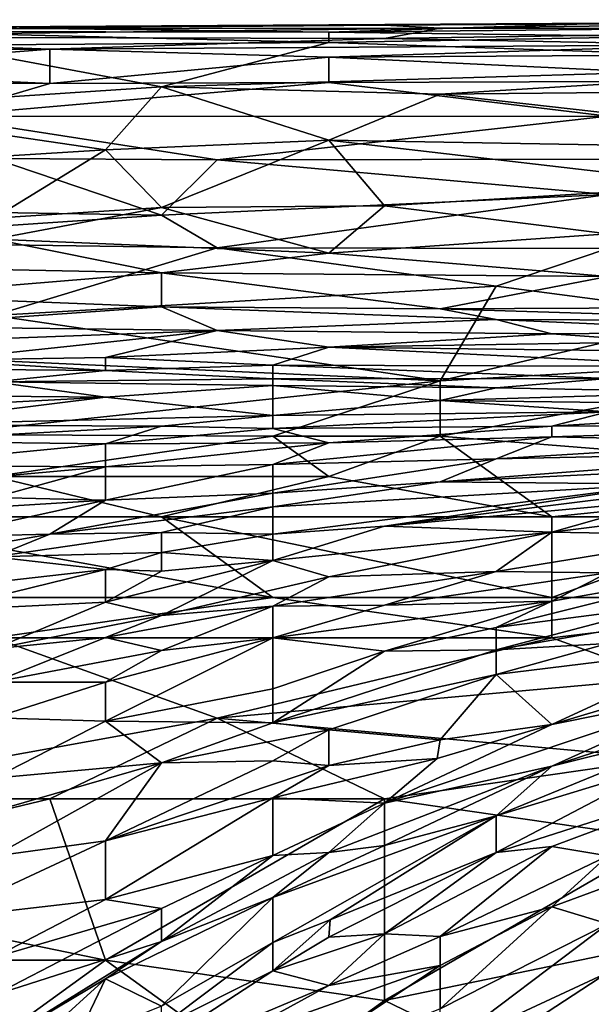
# Model space of a CAD drawing. Extents: x -0.3 to 0.3, y -0.266 to 0.266.
# Tile 192 of 256: x -0.206 to -0.189, y 0.235 to 0.264. Entities that reach past the tile are written whole.
import ezdxf

# ---------------------------------------------------------------- set-up
doc = ezdxf.new("R2010")
doc.units = 0

msp = doc.modelspace()

# ---------------------------------------------------------------- linework, layer by layer
for points in [[(-0.195272, 0.264224, 1.14452), (-0.180375, 0.26432, 1.14452), (-0.173754, 0.264389, 1.142958)], [(-0.195272, 0.264224, 1.14452), (-0.173754, 0.264389, 1.142958), (-0.188651, 0.264288, 1.141397)], [(-0.215135, 0.263878, 1.147642), (-0.195272, 0.263828, 1.149203), (-0.193617, 0.264141, 1.146081)], [(-0.193617, 0.264141, 1.146081), (-0.208514, 0.26412, 1.14452), (-0.215135, 0.263878, 1.147642)], [(-0.210169, 0.264044, 1.138275), (-0.208514, 0.264164, 1.141397), (-0.196927, 0.264024, 1.136713)], [(-0.208514, 0.264164, 1.141397), (-0.195272, 0.264224, 1.14452), (-0.188651, 0.264288, 1.141397)], [(-0.208514, 0.264164, 1.141397), (-0.188651, 0.264288, 1.141397), (-0.196927, 0.264024, 1.136713)], [(-0.208514, 0.26412, 1.14452), (-0.193617, 0.264141, 1.146081), (-0.195272, 0.264224, 1.14452)], [(-0.208514, 0.264164, 1.141397), (-0.208514, 0.26412, 1.14452), (-0.195272, 0.264224, 1.14452)], [(-0.188651, 0.264288, 1.141397), (-0.180375, 0.264192, 1.138275), (-0.196927, 0.264024, 1.136713)], [(-0.196927, 0.264024, 1.136713), (-0.180375, 0.264192, 1.138275), (-0.186996, 0.263893, 1.135152)], [(-0.193617, 0.264141, 1.146081), (-0.180375, 0.26432, 1.14452), (-0.195272, 0.264224, 1.14452)], [(-0.175409, 0.264128, 1.147642), (-0.193617, 0.264141, 1.146081), (-0.195272, 0.263828, 1.149203)], [(-0.185341, 0.263641, 1.150764), (-0.175409, 0.264128, 1.147642), (-0.195272, 0.263828, 1.149203)], [(-0.193617, 0.264141, 1.146081), (-0.175409, 0.264128, 1.147642), (-0.180375, 0.26432, 1.14452)], [(-0.218445, 0.263472, 1.150764), (-0.205203, 0.263518, 1.150764), (-0.215135, 0.263878, 1.147642)], [(-0.215135, 0.263878, 1.147642), (-0.205203, 0.263518, 1.150764), (-0.195272, 0.263828, 1.149203)], [(-0.196927, 0.263714, 1.133591), (-0.208514, 0.263635, 1.133591), (-0.210169, 0.264044, 1.138275)], [(-0.196927, 0.264024, 1.136713), (-0.196927, 0.263714, 1.133591), (-0.210169, 0.264044, 1.138275)], [(-0.205203, 0.263518, 1.150764), (-0.185341, 0.263641, 1.150764), (-0.195272, 0.263828, 1.149203)], [(-0.196927, 0.263714, 1.133591), (-0.196927, 0.264024, 1.136713), (-0.186996, 0.263893, 1.135152)], [(-0.196927, 0.263714, 1.133591), (-0.186996, 0.263893, 1.135152), (-0.17872, 0.26309, 1.128907)], [(-0.213479, 0.262875, 1.153887), (-0.205203, 0.263518, 1.150764), (-0.218445, 0.263472, 1.150764)], [(-0.213479, 0.262875, 1.153887), (-0.205203, 0.262494, 1.155448), (-0.205203, 0.263518, 1.150764)], [(-0.208514, 0.263635, 1.133591), (-0.201893, 0.262397, 1.124224), (-0.211824, 0.261743, 1.121101)], [(-0.201893, 0.262397, 1.124224), (-0.208514, 0.263635, 1.133591), (-0.196927, 0.263714, 1.133591)], [(-0.205203, 0.263518, 1.150764), (-0.196927, 0.263277, 1.152326), (-0.185341, 0.263641, 1.150764)], [(-0.205203, 0.263518, 1.150764), (-0.205203, 0.262494, 1.155448), (-0.196927, 0.263277, 1.152326)], [(-0.201893, 0.262397, 1.124224), (-0.196927, 0.263714, 1.133591), (-0.17872, 0.26309, 1.128907)], [(-0.196927, 0.263277, 1.152326), (-0.180375, 0.263373, 1.152326), (-0.185341, 0.263641, 1.150764)], [(-0.196927, 0.263277, 1.152326), (-0.205203, 0.262494, 1.155448), (-0.196927, 0.262528, 1.155448)], [(-0.196927, 0.263277, 1.152326), (-0.18203, 0.26258, 1.155448), (-0.180375, 0.263373, 1.152326)], [(-0.196927, 0.262528, 1.155448), (-0.18203, 0.26258, 1.155448), (-0.196927, 0.263277, 1.152326)], [(-0.201893, 0.262397, 1.124224), (-0.17872, 0.26309, 1.128907), (-0.193617, 0.262181, 1.122662)], [(-0.193617, 0.262181, 1.122662), (-0.17872, 0.26309, 1.128907), (-0.175409, 0.262362, 1.124224)], [(-0.205203, 0.262494, 1.155448), (-0.213479, 0.262875, 1.153887), (-0.213479, 0.262512, 1.155448)], [(-0.213479, 0.262512, 1.155448), (-0.208514, 0.26152, 1.158571), (-0.205203, 0.262494, 1.155448)], [(-0.211824, 0.261743, 1.121101), (-0.201893, 0.262397, 1.124224), (-0.203548, 0.260537, 1.111734)], [(-0.208514, 0.26152, 1.158571), (-0.188651, 0.261527, 1.158571), (-0.196927, 0.262528, 1.155448)], [(-0.208514, 0.26152, 1.158571), (-0.196927, 0.262528, 1.155448), (-0.205203, 0.262494, 1.155448)], [(-0.203548, 0.260537, 1.111734), (-0.201893, 0.262397, 1.124224), (-0.196927, 0.260821, 1.113295)], [(-0.201893, 0.262397, 1.124224), (-0.193617, 0.262181, 1.122662), (-0.196927, 0.260821, 1.113295)], [(-0.196927, 0.262528, 1.155448), (-0.188651, 0.261527, 1.158571), (-0.18203, 0.26258, 1.155448)], [(-0.193617, 0.262181, 1.122662), (-0.175409, 0.262362, 1.124224), (-0.17872, 0.260504, 1.111734)], [(-0.196927, 0.260821, 1.113295), (-0.193617, 0.262181, 1.122662), (-0.17872, 0.260504, 1.111734)], [(-0.208514, 0.260227, 1.110173), (-0.211824, 0.261743, 1.121101), (-0.203548, 0.260537, 1.111734)], [(-0.208514, 0.26152, 1.158571), (-0.200238, 0.260239, 1.161693), (-0.188651, 0.261527, 1.158571)], [(-0.208514, 0.26152, 1.158571), (-0.206859, 0.260273, 1.161693), (-0.200238, 0.260239, 1.161693)], [(-0.200238, 0.260239, 1.161693), (-0.18203, 0.260267, 1.161693), (-0.188651, 0.261527, 1.158571)], [(-0.201893, 0.258828, 1.099244), (-0.203548, 0.260537, 1.111734), (-0.196927, 0.260821, 1.113295)], [(-0.201893, 0.258828, 1.099244), (-0.196927, 0.260821, 1.113295), (-0.195272, 0.258876, 1.099244)], [(-0.196927, 0.260821, 1.113295), (-0.17872, 0.260504, 1.111734), (-0.185341, 0.259476, 1.103928)], [(-0.196927, 0.260821, 1.113295), (-0.185341, 0.259476, 1.103928), (-0.195272, 0.258876, 1.099244)], [(-0.208514, 0.260227, 1.110173), (-0.203548, 0.260537, 1.111734), (-0.206859, 0.258509, 1.097683)], [(-0.206859, 0.258509, 1.097683), (-0.203548, 0.260537, 1.111734), (-0.201893, 0.258828, 1.099244)], [(-0.201893, 0.258593, 1.164815), (-0.206859, 0.260273, 1.161693), (-0.213479, 0.258787, 1.164815)], [(-0.206859, 0.260273, 1.161693), (-0.201893, 0.258593, 1.164815), (-0.200238, 0.260239, 1.161693)], [(-0.201893, 0.258593, 1.164815), (-0.188651, 0.259211, 1.163719), (-0.200238, 0.260239, 1.161693)], [(-0.200238, 0.260239, 1.161693), (-0.188651, 0.259211, 1.163719), (-0.18203, 0.260267, 1.161693)], [(-0.195272, 0.258876, 1.099244), (-0.185341, 0.259476, 1.103928), (-0.188651, 0.258044, 1.092999)], [(-0.200238, 0.257629, 1.166377), (-0.188651, 0.259211, 1.163719), (-0.201893, 0.258593, 1.164815)], [(-0.200238, 0.257629, 1.166377), (-0.188651, 0.257606, 1.166377), (-0.188651, 0.259211, 1.163719)], [(-0.206859, 0.257886, 1.092999), (-0.206859, 0.258509, 1.097683), (-0.201893, 0.258828, 1.099244)], [(-0.201893, 0.258828, 1.099244), (-0.196927, 0.257472, 1.088316), (-0.206859, 0.257886, 1.092999)], [(-0.201893, 0.258828, 1.099244), (-0.195272, 0.258876, 1.099244), (-0.196927, 0.257472, 1.088316)], [(-0.196927, 0.257472, 1.088316), (-0.195272, 0.258876, 1.099244), (-0.188651, 0.258044, 1.092999)], [(-0.213479, 0.258787, 1.164815), (-0.213479, 0.257818, 1.166377), (-0.201893, 0.258593, 1.164815)], [(-0.200238, 0.257629, 1.166377), (-0.201893, 0.258593, 1.164815), (-0.213479, 0.257818, 1.166377)], [(-0.196927, 0.257472, 1.088316), (-0.188651, 0.258044, 1.092999), (-0.188651, 0.25678, 1.082071)], [(-0.215135, 0.257159, 1.089877), (-0.206859, 0.257886, 1.092999), (-0.201893, 0.256888, 1.083632)], [(-0.213479, 0.257818, 1.166377), (-0.206859, 0.255628, 1.169188), (-0.200238, 0.257629, 1.166377)], [(-0.201893, 0.256888, 1.083632), (-0.206859, 0.257886, 1.092999), (-0.196927, 0.257472, 1.088316)], [(-0.200238, 0.257629, 1.166377), (-0.206859, 0.255628, 1.169188), (-0.191962, 0.256489, 1.167938)], [(-0.201893, 0.256888, 1.083632), (-0.196927, 0.257472, 1.088316), (-0.188651, 0.25678, 1.082071)], [(-0.200238, 0.257629, 1.166377), (-0.191962, 0.256489, 1.167938), (-0.188651, 0.257606, 1.166377)], [(-0.185341, 0.255628, 1.169052), (-0.188651, 0.257606, 1.166377), (-0.191962, 0.256489, 1.167938)], [(-0.215135, 0.257159, 1.089877), (-0.201893, 0.256888, 1.083632), (-0.210169, 0.256203, 1.078948)], [(-0.210169, 0.256203, 1.078948), (-0.201893, 0.256888, 1.083632), (-0.201893, 0.255879, 1.072703)], [(-0.193617, 0.255821, 1.071142), (-0.201893, 0.256888, 1.083632), (-0.188651, 0.25678, 1.082071)], [(-0.201893, 0.255879, 1.072703), (-0.201893, 0.256888, 1.083632), (-0.193617, 0.255821, 1.071142)], [(-0.193617, 0.255821, 1.071142), (-0.188651, 0.25678, 1.082071), (-0.180375, 0.255882, 1.072703)], [(-0.206859, 0.255628, 1.169188), (-0.193617, 0.253686, 1.17106), (-0.191962, 0.256489, 1.167938)], [(-0.191962, 0.256489, 1.167938), (-0.193617, 0.253686, 1.17106), (-0.185341, 0.255628, 1.169052)], [(-0.210169, 0.2553, 1.06802), (-0.210169, 0.256203, 1.078948), (-0.201893, 0.255879, 1.072703)], [(-0.210169, 0.2553, 1.06802), (-0.201893, 0.255879, 1.072703), (-0.200238, 0.255176, 1.061775)], [(-0.210169, 0.254434, 1.170598), (-0.193617, 0.253686, 1.17106), (-0.206859, 0.255628, 1.169188)], [(-0.201893, 0.255879, 1.072703), (-0.193617, 0.255821, 1.071142), (-0.191962, 0.255503, 1.066459)], [(-0.200238, 0.255176, 1.061775), (-0.201893, 0.255879, 1.072703), (-0.191962, 0.255503, 1.066459)], [(-0.193617, 0.255821, 1.071142), (-0.180375, 0.255882, 1.072703), (-0.18203, 0.255461, 1.066459)], [(-0.18203, 0.255461, 1.066459), (-0.191962, 0.255503, 1.066459), (-0.193617, 0.255821, 1.071142)], [(-0.193617, 0.253686, 1.17106), (-0.180375, 0.254434, 1.170507), (-0.185341, 0.255628, 1.169052)], [(-0.200238, 0.255176, 1.061775), (-0.191962, 0.255503, 1.066459), (-0.190306, 0.255082, 1.058653)], [(-0.191962, 0.255503, 1.066459), (-0.18203, 0.255461, 1.066459), (-0.183685, 0.255135, 1.060214)], [(-0.190306, 0.255082, 1.058653), (-0.191962, 0.255503, 1.066459), (-0.183685, 0.255135, 1.060214)], [(-0.208514, 0.254871, 1.060214), (-0.210169, 0.2553, 1.06802), (-0.200238, 0.255176, 1.061775)], [(-0.208514, 0.254298, 1.047724), (-0.208514, 0.254871, 1.060214), (-0.200238, 0.255176, 1.061775)], [(-0.208514, 0.254298, 1.047724), (-0.200238, 0.255176, 1.061775), (-0.203548, 0.25438, 1.044602)], [(-0.203548, 0.25438, 1.044602), (-0.200238, 0.255176, 1.061775), (-0.196927, 0.254681, 1.049285)], [(-0.200238, 0.255176, 1.061775), (-0.190306, 0.255082, 1.058653), (-0.196927, 0.254681, 1.049285)], [(-0.196927, 0.254681, 1.049285), (-0.190306, 0.255082, 1.058653), (-0.186996, 0.254838, 1.052408)], [(-0.186996, 0.254838, 1.052408), (-0.190306, 0.255082, 1.058653), (-0.183685, 0.255135, 1.060214)], [(-0.196927, 0.254681, 1.049285), (-0.186996, 0.254838, 1.052408), (-0.18203, 0.254511, 1.041479)], [(-0.198582, 0.254155, 1.033673), (-0.203548, 0.25438, 1.044602), (-0.196927, 0.254681, 1.049285)], [(-0.198582, 0.254155, 1.033673), (-0.196927, 0.254681, 1.049285), (-0.185341, 0.254108, 1.025867)], [(-0.185341, 0.254108, 1.025867), (-0.196927, 0.254681, 1.049285), (-0.18203, 0.254511, 1.041479)], [(-0.211824, 0.254066, 1.046163), (-0.208514, 0.254298, 1.047724), (-0.203548, 0.253993, 1.033673)], [(-0.208514, 0.252098, 1.172621), (-0.193617, 0.253686, 1.17106), (-0.210169, 0.254434, 1.170598)], [(-0.208514, 0.254298, 1.047724), (-0.203548, 0.25438, 1.044602), (-0.203548, 0.253993, 1.033673)], [(-0.203548, 0.253993, 1.033673), (-0.203548, 0.25438, 1.044602), (-0.198582, 0.254155, 1.033673)], [(-0.203548, 0.253993, 1.033673), (-0.198582, 0.254155, 1.033673), (-0.198582, 0.253749, 1.021183)], [(-0.188651, 0.253757, 1.013377), (-0.198582, 0.254155, 1.033673), (-0.185341, 0.254108, 1.025867)], [(-0.198582, 0.253749, 1.021183), (-0.198582, 0.254155, 1.033673), (-0.188651, 0.253757, 1.013377)], [(-0.193617, 0.253686, 1.17106), (-0.193617, 0.252046, 1.172506), (-0.180375, 0.254434, 1.170507)], [(-0.17872, 0.250851, 1.173607), (-0.180375, 0.254434, 1.170507), (-0.193617, 0.252046, 1.172506)], [(-0.206859, 0.253659, 1.028989), (-0.211824, 0.254066, 1.046163), (-0.203548, 0.253993, 1.033673)], [(-0.206859, 0.253659, 1.028989), (-0.203548, 0.253993, 1.033673), (-0.198582, 0.253749, 1.021183)], [(-0.210169, 0.25326, 1.024306), (-0.206859, 0.253659, 1.028989), (-0.203548, 0.253201, 1.011816)], [(-0.208514, 0.252098, 1.172621), (-0.198582, 0.252046, 1.172521), (-0.193617, 0.253686, 1.17106)], [(-0.206859, 0.253659, 1.028989), (-0.198582, 0.253749, 1.021183), (-0.198582, 0.253549, 1.014938)], [(-0.203548, 0.253201, 1.011816), (-0.206859, 0.253659, 1.028989), (-0.198582, 0.253549, 1.014938)], [(-0.198582, 0.253749, 1.021183), (-0.188651, 0.253757, 1.013377), (-0.191962, 0.25348, 1.005571)], [(-0.198582, 0.253549, 1.014938), (-0.198582, 0.253749, 1.021183), (-0.191962, 0.25348, 1.005571)], [(-0.198582, 0.252046, 1.172521), (-0.193617, 0.252046, 1.172506), (-0.193617, 0.253686, 1.17106)], [(-0.191962, 0.25348, 1.005571), (-0.188651, 0.253757, 1.013377), (-0.185341, 0.253347, 0.994643)], [(-0.198582, 0.252663, 0.989959), (-0.203548, 0.253201, 1.011816), (-0.198582, 0.253549, 1.014938)], [(-0.198582, 0.253549, 1.014938), (-0.191962, 0.25348, 1.005571), (-0.193617, 0.253102, 0.994643)], [(-0.198582, 0.252663, 0.989959), (-0.198582, 0.253549, 1.014938), (-0.193617, 0.253102, 0.994643)], [(-0.191962, 0.25348, 1.005571), (-0.185341, 0.253347, 0.994643), (-0.193617, 0.253102, 0.994643)], [(-0.193617, 0.253102, 0.994643), (-0.185341, 0.253347, 0.994643), (-0.186996, 0.253029, 0.983714)], [(-0.210169, 0.25326, 1.024306), (-0.203548, 0.253201, 1.011816), (-0.210169, 0.252855, 1.014938)], [(-0.210169, 0.252387, 1.005571), (-0.203548, 0.253201, 1.011816), (-0.198582, 0.252663, 0.989959)], [(-0.210169, 0.252387, 1.005571), (-0.210169, 0.252855, 1.014938), (-0.203548, 0.253201, 1.011816)], [(-0.198582, 0.252663, 0.989959), (-0.193617, 0.253102, 0.994643), (-0.188651, 0.252764, 0.977469)], [(-0.188651, 0.252764, 0.977469), (-0.193617, 0.253102, 0.994643), (-0.186996, 0.253029, 0.983714)], [(-0.198582, 0.252272, 0.980592), (-0.188651, 0.252764, 0.977469), (-0.190306, 0.252345, 0.968102)], [(-0.198582, 0.252272, 0.980592), (-0.198582, 0.252663, 0.989959), (-0.188651, 0.252764, 0.977469)], [(-0.190306, 0.252345, 0.968102), (-0.188651, 0.252764, 0.977469), (-0.183685, 0.252748, 0.969663)], [(-0.17872, 0.25239, 0.946245), (-0.190306, 0.252345, 0.968102), (-0.183685, 0.252748, 0.969663)], [(-0.201893, 0.252345, 0.988398), (-0.210169, 0.252387, 1.005571), (-0.198582, 0.252663, 0.989959)], [(-0.201893, 0.252345, 0.988398), (-0.198582, 0.252663, 0.989959), (-0.198582, 0.252272, 0.980592)], [(-0.210169, 0.2519, 0.996204), (-0.210169, 0.252387, 1.005571), (-0.201893, 0.252345, 0.988398)], [(-0.210169, 0.2519, 0.996204), (-0.201893, 0.252345, 0.988398), (-0.203548, 0.251825, 0.980592)], [(-0.203548, 0.251825, 0.980592), (-0.201893, 0.252345, 0.988398), (-0.198582, 0.252272, 0.980592)], [(-0.196927, 0.251849, 0.968102), (-0.203548, 0.251825, 0.980592), (-0.198582, 0.252272, 0.980592)], [(-0.196927, 0.251849, 0.968102), (-0.198582, 0.252272, 0.980592), (-0.190306, 0.252345, 0.968102)], [(-0.190306, 0.252345, 0.968102), (-0.190306, 0.252032, 0.958735), (-0.196927, 0.251849, 0.968102)], [(-0.183685, 0.251877, 0.938439), (-0.190306, 0.252032, 0.958735), (-0.17872, 0.25239, 0.946245)], [(-0.190306, 0.252032, 0.958735), (-0.190306, 0.252345, 0.968102), (-0.17872, 0.25239, 0.946245)], [(-0.210169, 0.251176, 0.983714), (-0.210169, 0.2519, 0.996204), (-0.203548, 0.251825, 0.980592)], [(-0.203548, 0.251138, 0.968102), (-0.210169, 0.251176, 0.983714), (-0.203548, 0.251825, 0.980592)], [(-0.208514, 0.252098, 1.172621), (-0.206859, 0.250851, 1.173428), (-0.198582, 0.252046, 1.172521)], [(-0.206859, 0.250851, 1.173428), (-0.196927, 0.250851, 1.173319), (-0.198582, 0.252046, 1.172521)], [(-0.203548, 0.251138, 0.968102), (-0.203548, 0.251825, 0.980592), (-0.196927, 0.251849, 0.968102)], [(-0.198582, 0.25121, 0.957173), (-0.203548, 0.251138, 0.968102), (-0.196927, 0.251849, 0.968102)], [(-0.198582, 0.252046, 1.172521), (-0.196927, 0.250851, 1.173319), (-0.193617, 0.252046, 1.172506)], [(-0.191962, 0.251375, 0.944684), (-0.198582, 0.25121, 0.957173), (-0.190306, 0.252032, 0.958735)], [(-0.198582, 0.25121, 0.957173), (-0.196927, 0.251849, 0.968102), (-0.190306, 0.252032, 0.958735)], [(-0.196927, 0.250851, 1.173319), (-0.190306, 0.249657, 1.174064), (-0.193617, 0.252046, 1.172506)], [(-0.190306, 0.249657, 1.174064), (-0.17872, 0.250851, 1.173607), (-0.193617, 0.252046, 1.172506)], [(-0.191962, 0.251375, 0.944684), (-0.190306, 0.252032, 0.958735), (-0.183685, 0.251877, 0.938439)], [(-0.191962, 0.251375, 0.944684), (-0.183685, 0.251877, 0.938439), (-0.18203, 0.251586, 0.924388)], [(-0.193617, 0.250696, 0.932194), (-0.18203, 0.251586, 0.924388), (-0.18203, 0.251262, 0.915021)], [(-0.193617, 0.250696, 0.932194), (-0.191962, 0.251375, 0.944684), (-0.18203, 0.251586, 0.924388)], [(-0.193617, 0.250696, 0.932194), (-0.198582, 0.250355, 0.938439), (-0.191962, 0.251375, 0.944684)], [(-0.191962, 0.251375, 0.944684), (-0.198582, 0.250355, 0.938439), (-0.198582, 0.25121, 0.957173)], [(-0.186996, 0.250625, 0.913459), (-0.193617, 0.250696, 0.932194), (-0.18203, 0.251262, 0.915021)], [(-0.203548, 0.251138, 0.968102), (-0.211824, 0.250393, 0.975908), (-0.210169, 0.251176, 0.983714)], [(-0.211824, 0.250393, 0.975908), (-0.203548, 0.251138, 0.968102), (-0.206859, 0.250232, 0.960296)], [(-0.206859, 0.250232, 0.960296), (-0.203548, 0.251138, 0.968102), (-0.203548, 0.250155, 0.949367)], [(-0.198582, 0.250355, 0.938439), (-0.203548, 0.250155, 0.949367), (-0.198582, 0.25121, 0.957173)], [(-0.203548, 0.250155, 0.949367), (-0.203548, 0.251138, 0.968102), (-0.198582, 0.25121, 0.957173)], [(-0.211824, 0.249657, 1.174249), (-0.201893, 0.249657, 1.174069), (-0.206859, 0.250851, 1.173428)], [(-0.201893, 0.249657, 1.174069), (-0.196927, 0.250851, 1.173319), (-0.206859, 0.250851, 1.173428)], [(-0.201893, 0.249657, 1.174069), (-0.190306, 0.249657, 1.174064), (-0.196927, 0.250851, 1.173319)], [(-0.198582, 0.249953, 0.930633), (-0.193617, 0.250696, 0.932194), (-0.186996, 0.250625, 0.913459)], [(-0.198582, 0.249953, 0.930633), (-0.198582, 0.250355, 0.938439), (-0.193617, 0.250696, 0.932194)], [(-0.183685, 0.249657, 1.174161), (-0.17872, 0.250851, 1.173607), (-0.190306, 0.249657, 1.174064)], [(-0.198582, 0.249953, 0.930633), (-0.205203, 0.249148, 0.936878), (-0.198582, 0.250355, 0.938439)], [(-0.205203, 0.249148, 0.936878), (-0.203548, 0.250155, 0.949367), (-0.198582, 0.250355, 0.938439)], [(-0.198582, 0.249144, 0.918143), (-0.198582, 0.249953, 0.930633), (-0.186996, 0.250625, 0.913459)], [(-0.195272, 0.249376, 0.913459), (-0.198582, 0.249144, 0.918143), (-0.186996, 0.250625, 0.913459)], [(-0.185341, 0.250615, 0.908776), (-0.195272, 0.249376, 0.913459), (-0.186996, 0.250625, 0.913459)], [(-0.186996, 0.250138, 0.904092), (-0.195272, 0.249376, 0.913459), (-0.185341, 0.250615, 0.908776)], [(-0.210169, 0.249742, 0.961857), (-0.206859, 0.250232, 0.960296), (-0.203548, 0.250155, 0.949367)], [(-0.210169, 0.249742, 0.961857), (-0.203548, 0.250155, 0.949367), (-0.208514, 0.24906, 0.946245)], [(-0.203548, 0.250155, 0.949367), (-0.205203, 0.249148, 0.936878), (-0.208514, 0.24906, 0.946245)], [(-0.195272, 0.249376, 0.913459), (-0.186996, 0.250138, 0.904092), (-0.190306, 0.249199, 0.897847)], [(-0.18203, 0.250236, 0.890041), (-0.185341, 0.249109, 0.880674), (-0.190306, 0.249199, 0.897847)], [(-0.18203, 0.250236, 0.890041), (-0.190306, 0.249199, 0.897847), (-0.186996, 0.250138, 0.904092)], [(-0.198582, 0.249953, 0.930633), (-0.201893, 0.249192, 0.92751), (-0.205203, 0.249148, 0.936878)], [(-0.198582, 0.249144, 0.918143), (-0.201893, 0.249192, 0.92751), (-0.198582, 0.249953, 0.930633)], [(-0.213479, 0.247269, 1.175394), (-0.198582, 0.247269, 1.175042), (-0.211824, 0.249657, 1.174249)], [(-0.198582, 0.247269, 1.175042), (-0.201893, 0.249657, 1.174069), (-0.211824, 0.249657, 1.174249)], [(-0.201893, 0.249657, 1.174069), (-0.190306, 0.247269, 1.175058), (-0.190306, 0.249657, 1.174064)], [(-0.198582, 0.247269, 1.175042), (-0.190306, 0.247269, 1.175058), (-0.201893, 0.249657, 1.174069)], [(-0.190306, 0.247269, 1.175058), (-0.183685, 0.249657, 1.174161), (-0.190306, 0.249657, 1.174064)], [(-0.190306, 0.247269, 1.175058), (-0.180375, 0.247269, 1.175255), (-0.183685, 0.249657, 1.174161)], [(-0.206859, 0.248471, 0.932194), (-0.205203, 0.249148, 0.936878), (-0.201893, 0.249192, 0.92751)], [(-0.201893, 0.248599, 0.919704), (-0.206859, 0.248471, 0.932194), (-0.201893, 0.249192, 0.92751)], [(-0.201893, 0.248599, 0.919704), (-0.201893, 0.249192, 0.92751), (-0.198582, 0.249144, 0.918143)], [(-0.198582, 0.248364, 0.908776), (-0.195272, 0.249376, 0.913459), (-0.190306, 0.249199, 0.897847)], [(-0.198582, 0.248364, 0.908776), (-0.198582, 0.249144, 0.918143), (-0.195272, 0.249376, 0.913459)], [(-0.196927, 0.24788, 0.899408), (-0.198582, 0.248364, 0.908776), (-0.190306, 0.249199, 0.897847)], [(-0.191962, 0.248039, 0.886919), (-0.196927, 0.24788, 0.899408), (-0.190306, 0.249199, 0.897847)], [(-0.185341, 0.249109, 0.880674), (-0.191962, 0.248039, 0.886919), (-0.190306, 0.249199, 0.897847)], [(-0.206859, 0.248471, 0.932194), (-0.210169, 0.248263, 0.94), (-0.205203, 0.249148, 0.936878)], [(-0.210169, 0.248263, 0.94), (-0.208514, 0.24906, 0.946245), (-0.205203, 0.249148, 0.936878)], [(-0.201893, 0.248599, 0.919704), (-0.198582, 0.249144, 0.918143), (-0.198582, 0.248364, 0.908776)], [(-0.185341, 0.249109, 0.880674), (-0.188651, 0.247996, 0.87599), (-0.191962, 0.248039, 0.886919)], [(-0.210169, 0.247343, 0.929071), (-0.206859, 0.248471, 0.932194), (-0.203548, 0.248096, 0.918143)], [(-0.203548, 0.248096, 0.918143), (-0.206859, 0.248471, 0.932194), (-0.201893, 0.248599, 0.919704)], [(-0.203548, 0.248096, 0.918143), (-0.201893, 0.248599, 0.919704), (-0.201893, 0.248045, 0.913459)], [(-0.201893, 0.246731, 0.90097), (-0.203548, 0.247127, 0.908776), (-0.198582, 0.248364, 0.908776)], [(-0.203548, 0.247127, 0.908776), (-0.201893, 0.248045, 0.913459), (-0.198582, 0.248364, 0.908776)], [(-0.201893, 0.248045, 0.913459), (-0.201893, 0.248599, 0.919704), (-0.198582, 0.248364, 0.908776)], [(-0.201893, 0.246731, 0.90097), (-0.198582, 0.248364, 0.908776), (-0.196927, 0.24788, 0.899408)], [(-0.203548, 0.248096, 0.918143), (-0.208514, 0.246884, 0.919704), (-0.210169, 0.247343, 0.929071)], [(-0.208514, 0.246884, 0.919704), (-0.203548, 0.248096, 0.918143), (-0.203548, 0.247127, 0.908776)], [(-0.203548, 0.247127, 0.908776), (-0.203548, 0.248096, 0.918143), (-0.201893, 0.248045, 0.913459)], [(-0.198582, 0.247013, 0.894725), (-0.196927, 0.24788, 0.899408), (-0.191962, 0.248039, 0.886919)], [(-0.195272, 0.247037, 0.885357), (-0.198582, 0.247013, 0.894725), (-0.191962, 0.248039, 0.886919)], [(-0.188651, 0.247996, 0.87599), (-0.195272, 0.247037, 0.885357), (-0.191962, 0.248039, 0.886919)], [(-0.185341, 0.24803, 0.866623), (-0.191962, 0.246378, 0.868184), (-0.190306, 0.247158, 0.871306)], [(-0.191962, 0.246378, 0.868184), (-0.185341, 0.24803, 0.866623), (-0.186996, 0.247023, 0.860378)], [(-0.190306, 0.247158, 0.871306), (-0.188651, 0.247996, 0.87599), (-0.185341, 0.24803, 0.866623)], [(-0.198582, 0.247013, 0.894725), (-0.201893, 0.246731, 0.90097), (-0.196927, 0.24788, 0.899408)], [(-0.190306, 0.247158, 0.871306), (-0.195272, 0.247037, 0.885357), (-0.188651, 0.247996, 0.87599)], [(-0.206859, 0.246074, 1.175564), (-0.198582, 0.247269, 1.175042), (-0.213479, 0.247269, 1.175394)], [(-0.206859, 0.246074, 1.175564), (-0.190306, 0.246074, 1.175418), (-0.198582, 0.247269, 1.175042)], [(-0.190306, 0.246074, 1.175418), (-0.190306, 0.247269, 1.175058), (-0.198582, 0.247269, 1.175042)], [(-0.198582, 0.246075, 0.885357), (-0.195272, 0.247037, 0.885357), (-0.190306, 0.247158, 0.871306)], [(-0.190306, 0.247158, 0.871306), (-0.195272, 0.245675, 0.871306), (-0.198582, 0.246075, 0.885357)], [(-0.195272, 0.245675, 0.871306), (-0.190306, 0.247158, 0.871306), (-0.191962, 0.246378, 0.868184)], [(-0.190306, 0.246074, 1.175418), (-0.180375, 0.247269, 1.175255), (-0.190306, 0.247269, 1.175058)], [(-0.186996, 0.24488, 1.175707), (-0.180375, 0.247269, 1.175255), (-0.190306, 0.246074, 1.175418)], [(-0.203548, 0.247127, 0.908776), (-0.206859, 0.24575, 0.905653), (-0.208514, 0.246884, 0.919704)], [(-0.206859, 0.24575, 0.905653), (-0.203548, 0.247127, 0.908776), (-0.201893, 0.246731, 0.90097)], [(-0.203548, 0.246078, 0.899408), (-0.201893, 0.246731, 0.90097), (-0.198582, 0.247013, 0.894725)], [(-0.201893, 0.245691, 0.891602), (-0.203548, 0.246078, 0.899408), (-0.198582, 0.247013, 0.894725)], [(-0.201893, 0.245691, 0.891602), (-0.198582, 0.247013, 0.894725), (-0.198582, 0.246075, 0.885357)], [(-0.198582, 0.247013, 0.894725), (-0.195272, 0.247037, 0.885357), (-0.198582, 0.246075, 0.885357)], [(-0.191962, 0.245717, 0.861939), (-0.186996, 0.247023, 0.860378), (-0.185341, 0.246866, 0.854133)], [(-0.191962, 0.246378, 0.868184), (-0.186996, 0.247023, 0.860378), (-0.191962, 0.245717, 0.861939)], [(-0.185341, 0.246866, 0.854133), (-0.188651, 0.245904, 0.854133), (-0.191962, 0.245717, 0.861939)], [(-0.201893, 0.246731, 0.90097), (-0.203548, 0.246078, 0.899408), (-0.206859, 0.24575, 0.905653)], [(-0.195272, 0.245675, 0.871306), (-0.191962, 0.246378, 0.868184), (-0.191962, 0.245717, 0.861939)], [(-0.213479, 0.241297, 1.176711), (-0.200238, 0.243686, 1.175909), (-0.206859, 0.246074, 1.175564)], [(-0.201893, 0.245691, 0.891602), (-0.206859, 0.244755, 0.897847), (-0.203548, 0.246078, 0.899408)], [(-0.206859, 0.244755, 0.897847), (-0.206859, 0.24575, 0.905653), (-0.203548, 0.246078, 0.899408)], [(-0.190306, 0.246074, 1.175418), (-0.206859, 0.246074, 1.175564), (-0.200238, 0.243686, 1.175909)], [(-0.201893, 0.245691, 0.891602), (-0.198582, 0.246075, 0.885357), (-0.203548, 0.244754, 0.88848)], [(-0.198582, 0.24456, 0.871306), (-0.203548, 0.243604, 0.879113), (-0.198582, 0.246075, 0.885357)], [(-0.203548, 0.244754, 0.88848), (-0.198582, 0.246075, 0.885357), (-0.203548, 0.243604, 0.879113)], [(-0.190306, 0.246074, 1.175418), (-0.200238, 0.243686, 1.175909), (-0.186996, 0.24488, 1.175707)], [(-0.198582, 0.24456, 0.871306), (-0.198582, 0.246075, 0.885357), (-0.195272, 0.245675, 0.871306)], [(-0.201893, 0.245691, 0.891602), (-0.203548, 0.244754, 0.88848), (-0.206859, 0.244755, 0.897847)], [(-0.198582, 0.243553, 0.8635), (-0.195272, 0.245675, 0.871306), (-0.191962, 0.245717, 0.861939)], [(-0.198582, 0.243553, 0.8635), (-0.191962, 0.245717, 0.861939), (-0.191962, 0.244983, 0.855694)], [(-0.185341, 0.245799, 0.843205), (-0.191962, 0.244983, 0.855694), (-0.188651, 0.245904, 0.854133)], [(-0.188651, 0.245904, 0.854133), (-0.191962, 0.244983, 0.855694), (-0.191962, 0.245717, 0.861939)], [(-0.191962, 0.244983, 0.855694), (-0.185341, 0.245799, 0.843205), (-0.190306, 0.2435, 0.83696)], [(-0.18203, 0.245969, 0.833837), (-0.185341, 0.244497, 0.827592), (-0.190306, 0.2435, 0.83696)], [(-0.18203, 0.245969, 0.833837), (-0.190306, 0.2435, 0.83696), (-0.185341, 0.245799, 0.843205)], [(-0.198582, 0.243553, 0.8635), (-0.198582, 0.24456, 0.871306), (-0.195272, 0.245675, 0.871306)], [(-0.186996, 0.242492, 1.176014), (-0.186996, 0.24488, 1.175707), (-0.200238, 0.243686, 1.175909)], [(-0.196927, 0.243346, 0.857256), (-0.198582, 0.243553, 0.8635), (-0.191962, 0.244983, 0.855694)], [(-0.193617, 0.243046, 0.844766), (-0.196927, 0.243346, 0.857256), (-0.191962, 0.244983, 0.855694)], [(-0.193617, 0.243046, 0.844766), (-0.191962, 0.244983, 0.855694), (-0.190306, 0.2435, 0.83696)], [(-0.203548, 0.244754, 0.88848), (-0.206859, 0.243703, 0.890041), (-0.206859, 0.244755, 0.897847)], [(-0.206859, 0.243703, 0.890041), (-0.203548, 0.244754, 0.88848), (-0.203548, 0.243604, 0.879113)], [(-0.198582, 0.243553, 0.8635), (-0.203548, 0.243604, 0.879113), (-0.198582, 0.24456, 0.871306)], [(-0.195272, 0.241169, 0.833837), (-0.190306, 0.2435, 0.83696), (-0.185341, 0.244497, 0.827592)], [(-0.190306, 0.242265, 0.821347), (-0.195272, 0.241169, 0.833837), (-0.185341, 0.244497, 0.827592)], [(-0.185341, 0.244497, 0.827592), (-0.183685, 0.244419, 0.816664), (-0.190306, 0.242265, 0.821347)], [(-0.185341, 0.243506, 0.810419), (-0.190306, 0.242265, 0.821347), (-0.183685, 0.244419, 0.816664)], [(-0.205203, 0.241297, 1.176311), (-0.200238, 0.243686, 1.175909), (-0.213479, 0.241297, 1.176711)], [(-0.206859, 0.241908, 0.877551), (-0.206859, 0.243703, 0.890041), (-0.203548, 0.243604, 0.879113)], [(-0.205203, 0.241297, 1.176311), (-0.195272, 0.241297, 1.176096), (-0.200238, 0.243686, 1.175909)], [(-0.195272, 0.241297, 1.176096), (-0.186996, 0.242492, 1.176014), (-0.200238, 0.243686, 1.175909)], [(-0.201893, 0.242368, 0.865062), (-0.206859, 0.241908, 0.877551), (-0.203548, 0.243604, 0.879113)], [(-0.203548, 0.243604, 0.879113), (-0.198582, 0.243553, 0.8635), (-0.201893, 0.242368, 0.865062)], [(-0.198582, 0.243553, 0.8635), (-0.196927, 0.243346, 0.857256), (-0.201893, 0.242368, 0.865062)], [(-0.193709, 0.242492, 0.840082), (-0.190306, 0.2435, 0.83696), (-0.195272, 0.241169, 0.833837)], [(-0.193617, 0.243046, 0.844766), (-0.190306, 0.2435, 0.83696), (-0.193709, 0.242492, 0.840082)], [(-0.190306, 0.242265, 0.821347), (-0.185341, 0.243506, 0.810419), (-0.191962, 0.240796, 0.808858)], [(-0.185341, 0.243506, 0.810419), (-0.186996, 0.242311, 0.801052), (-0.191962, 0.240796, 0.808858)], [(-0.201893, 0.242368, 0.865062), (-0.196927, 0.243346, 0.857256), (-0.198582, 0.242423, 0.855694)], [(-0.196927, 0.242285, 0.849449), (-0.198582, 0.242423, 0.855694), (-0.196927, 0.243346, 0.857256)], [(-0.193617, 0.243046, 0.844766), (-0.196927, 0.242285, 0.849449), (-0.196927, 0.243346, 0.857256)], [(-0.196927, 0.242285, 0.849449), (-0.193617, 0.243046, 0.844766), (-0.193709, 0.242492, 0.840082)], [(-0.193709, 0.242492, 0.840082), (-0.198582, 0.241325, 0.847888), (-0.196927, 0.242285, 0.849449)], [(-0.198582, 0.241325, 0.847888), (-0.193709, 0.242492, 0.840082), (-0.195272, 0.241169, 0.833837)], [(-0.186996, 0.240103, 1.176116), (-0.186996, 0.242492, 1.176014), (-0.195272, 0.241297, 1.176096)], [(-0.206859, 0.241908, 0.877551), (-0.201893, 0.242368, 0.865062), (-0.206859, 0.240939, 0.871306)], [(-0.206859, 0.240939, 0.871306), (-0.201893, 0.242368, 0.865062), (-0.206859, 0.239598, 0.8635)], [(-0.206859, 0.239598, 0.8635), (-0.201893, 0.242368, 0.865062), (-0.203548, 0.240052, 0.855694)], [(-0.203548, 0.240052, 0.855694), (-0.201893, 0.242368, 0.865062), (-0.198582, 0.242423, 0.855694)], [(-0.196927, 0.242285, 0.849449), (-0.203548, 0.240052, 0.855694), (-0.198582, 0.242423, 0.855694)], [(-0.198582, 0.241325, 0.847888), (-0.203548, 0.240052, 0.855694), (-0.196927, 0.242285, 0.849449)], [(-0.195272, 0.241169, 0.833837), (-0.190306, 0.242265, 0.821347), (-0.196927, 0.23971, 0.826031)], [(-0.190306, 0.242265, 0.821347), (-0.195272, 0.239916, 0.818225), (-0.196927, 0.23971, 0.826031)], [(-0.191962, 0.240796, 0.808858), (-0.195272, 0.239916, 0.818225), (-0.190306, 0.242265, 0.821347)], [(-0.191962, 0.239705, 0.793246), (-0.186996, 0.242311, 0.801052), (-0.183685, 0.242359, 0.785439)], [(-0.183685, 0.242359, 0.785439), (-0.190306, 0.239889, 0.787001), (-0.191962, 0.239705, 0.793246)], [(-0.191962, 0.240796, 0.808858), (-0.186996, 0.242311, 0.801052), (-0.191962, 0.239705, 0.793246)], [(-0.188651, 0.239608, 0.777633), (-0.190306, 0.239889, 0.787001), (-0.183685, 0.242359, 0.785439)], [(-0.198582, 0.241325, 0.847888), (-0.203548, 0.238315, 0.844766), (-0.203548, 0.240052, 0.855694)], [(-0.198582, 0.241325, 0.847888), (-0.198582, 0.239617, 0.833837), (-0.203548, 0.238315, 0.844766)], [(-0.198582, 0.239617, 0.833837), (-0.198582, 0.241325, 0.847888), (-0.195272, 0.241169, 0.833837)], [(-0.215135, 0.238909, 1.176983), (-0.205203, 0.241297, 1.176311), (-0.213479, 0.241297, 1.176711)], [(-0.215135, 0.238909, 1.176983), (-0.203548, 0.23652, 1.17625), (-0.205203, 0.241297, 1.176311)], [(-0.203548, 0.23652, 1.17625), (-0.195272, 0.241297, 1.176096), (-0.205203, 0.241297, 1.176311)], [(-0.203548, 0.23652, 1.17625), (-0.195272, 0.235326, 1.175929), (-0.195272, 0.241297, 1.176096)], [(-0.196927, 0.23971, 0.826031), (-0.198582, 0.239617, 0.833837), (-0.195272, 0.241169, 0.833837)], [(-0.195272, 0.235326, 1.175929), (-0.186996, 0.240103, 1.176116), (-0.195272, 0.241297, 1.176096)], [(-0.195272, 0.239916, 0.818225), (-0.191962, 0.240796, 0.808858), (-0.198582, 0.238379, 0.819786)], [(-0.198582, 0.237039, 0.801052), (-0.198582, 0.238379, 0.819786), (-0.191962, 0.240796, 0.808858)], [(-0.196882, 0.237714, 0.797929), (-0.198582, 0.237039, 0.801052), (-0.191962, 0.240796, 0.808858)], [(-0.191962, 0.239705, 0.793246), (-0.196882, 0.237714, 0.797929), (-0.191962, 0.240796, 0.808858)], [(-0.208514, 0.237748, 0.858817), (-0.206859, 0.239598, 0.8635), (-0.203548, 0.240052, 0.855694)], [(-0.203548, 0.240052, 0.855694), (-0.203548, 0.238315, 0.844766), (-0.208514, 0.237748, 0.858817)], [(-0.198582, 0.238379, 0.819786), (-0.196927, 0.23971, 0.826031), (-0.195272, 0.239916, 0.818225)], [(-0.195272, 0.235326, 1.175929), (-0.183685, 0.237714, 1.17609), (-0.186996, 0.240103, 1.176116)], [(-0.193617, 0.23722, 0.776072), (-0.195272, 0.237298, 0.783878), (-0.190306, 0.239889, 0.787001)], [(-0.195272, 0.237298, 0.783878), (-0.191962, 0.239705, 0.793246), (-0.190306, 0.239889, 0.787001)], [(-0.188651, 0.239608, 0.777633), (-0.193617, 0.23722, 0.776072), (-0.190306, 0.239889, 0.787001)], [(-0.188651, 0.239608, 0.777633), (-0.185341, 0.239931, 0.769827), (-0.190306, 0.238102, 0.771389)], [(-0.185341, 0.239931, 0.769827), (-0.188651, 0.237599, 0.763582), (-0.190306, 0.238102, 0.771389)], [(-0.198582, 0.239617, 0.833837), (-0.201893, 0.238048, 0.835398), (-0.203548, 0.238315, 0.844766)], [(-0.198582, 0.239617, 0.833837), (-0.196927, 0.23971, 0.826031), (-0.201893, 0.237072, 0.826031)], [(-0.198582, 0.238379, 0.819786), (-0.201893, 0.237072, 0.826031), (-0.196927, 0.23971, 0.826031)], [(-0.201893, 0.237072, 0.826031), (-0.201893, 0.238048, 0.835398), (-0.198582, 0.239617, 0.833837)], [(-0.191962, 0.239705, 0.793246), (-0.195272, 0.237298, 0.783878), (-0.196927, 0.237201, 0.791684)], [(-0.196882, 0.237714, 0.797929), (-0.191962, 0.239705, 0.793246), (-0.196927, 0.237201, 0.791684)], [(-0.193617, 0.23722, 0.776072), (-0.188651, 0.239608, 0.777633), (-0.190306, 0.238102, 0.771389)], [(-0.213479, 0.23652, 1.176838), (-0.203548, 0.23652, 1.17625), (-0.215135, 0.238909, 1.176983)], [(-0.208514, 0.237748, 0.858817), (-0.203548, 0.238315, 0.844766), (-0.206859, 0.236598, 0.846327)], [(-0.206859, 0.236598, 0.846327), (-0.203548, 0.238315, 0.844766), (-0.201893, 0.238048, 0.835398)], [(-0.201893, 0.237072, 0.826031), (-0.198582, 0.238379, 0.819786), (-0.203548, 0.235969, 0.82447)], [(-0.198582, 0.238379, 0.819786), (-0.201893, 0.235153, 0.801052), (-0.203548, 0.235969, 0.82447)], [(-0.201893, 0.235153, 0.801052), (-0.198582, 0.238379, 0.819786), (-0.198582, 0.237039, 0.801052)], [(-0.188651, 0.237599, 0.763582), (-0.193617, 0.235073, 0.762021), (-0.190306, 0.238102, 0.771389)], [(-0.193617, 0.23722, 0.776072), (-0.190306, 0.238102, 0.771389), (-0.193617, 0.236358, 0.769827)], [(-0.193617, 0.235073, 0.762021), (-0.193617, 0.236358, 0.769827), (-0.190306, 0.238102, 0.771389)], [(-0.206859, 0.236598, 0.846327), (-0.201893, 0.238048, 0.835398), (-0.206859, 0.235483, 0.838521)], [(-0.201893, 0.237072, 0.826031), (-0.206859, 0.235483, 0.838521), (-0.201893, 0.238048, 0.835398)], [(-0.198582, 0.236204, 0.790123), (-0.198582, 0.237039, 0.801052), (-0.196882, 0.237714, 0.797929)], [(-0.196927, 0.237201, 0.791684), (-0.198582, 0.236204, 0.790123), (-0.196882, 0.237714, 0.797929)], [(-0.195272, 0.235326, 1.175929), (-0.190306, 0.232937, 1.175535), (-0.183685, 0.237714, 1.17609)], [(-0.188651, 0.236156, 0.755776), (-0.193617, 0.233844, 0.755776), (-0.188651, 0.237599, 0.763582)], [(-0.188651, 0.237599, 0.763582), (-0.193617, 0.233844, 0.755776), (-0.193617, 0.235073, 0.762021)], [(-0.183685, 0.237714, 1.17609), (-0.190306, 0.232937, 1.175535), (-0.177065, 0.23652, 1.176133)], [(-0.196927, 0.237201, 0.791684), (-0.195272, 0.237298, 0.783878), (-0.198582, 0.236204, 0.790123)], [(-0.195272, 0.237298, 0.783878), (-0.196927, 0.235772, 0.777633), (-0.198582, 0.236204, 0.790123)], [(-0.193617, 0.23722, 0.776072), (-0.196927, 0.235772, 0.777633), (-0.195272, 0.237298, 0.783878)], [(-0.206859, 0.233995, 0.826031), (-0.201893, 0.237072, 0.826031), (-0.203548, 0.235969, 0.82447)], [(-0.206859, 0.235483, 0.838521), (-0.201893, 0.237072, 0.826031), (-0.206859, 0.233995, 0.826031)], [(-0.201893, 0.235153, 0.801052), (-0.198582, 0.237039, 0.801052), (-0.201893, 0.234567, 0.793246)], [(-0.198582, 0.237039, 0.801052), (-0.198582, 0.236204, 0.790123), (-0.201893, 0.234567, 0.793246)], [(-0.193617, 0.236358, 0.769827), (-0.196927, 0.235772, 0.777633), (-0.193617, 0.23722, 0.776072)], [(-0.208514, 0.232937, 1.176109), (-0.203548, 0.23652, 1.17625), (-0.213479, 0.23652, 1.176838)], [(-0.208514, 0.232937, 1.176109), (-0.198582, 0.232937, 1.17569), (-0.203548, 0.23652, 1.17625)], [(-0.198582, 0.232937, 1.17569), (-0.195272, 0.235326, 1.175929), (-0.203548, 0.23652, 1.17625)], [(-0.193617, 0.236358, 0.769827), (-0.199919, 0.234132, 0.777633), (-0.196927, 0.235772, 0.777633)], [(-0.198582, 0.233057, 0.765144), (-0.199919, 0.234132, 0.777633), (-0.193617, 0.236358, 0.769827)], [(-0.193617, 0.235073, 0.762021), (-0.198582, 0.233057, 0.765144), (-0.193617, 0.236358, 0.769827)], [(-0.190306, 0.232937, 1.175535), (-0.17872, 0.232937, 1.17559), (-0.177065, 0.23652, 1.176133)], [(-0.201893, 0.234567, 0.793246), (-0.198582, 0.236204, 0.790123), (-0.203548, 0.232969, 0.787001)], [(-0.196927, 0.235772, 0.777633), (-0.203548, 0.232969, 0.787001), (-0.198582, 0.236204, 0.790123)], [(-0.193617, 0.233844, 0.755776), (-0.188651, 0.236156, 0.755776), (-0.191962, 0.233991, 0.752654)], [(-0.188651, 0.234511, 0.74797), (-0.191962, 0.233991, 0.752654), (-0.188651, 0.236156, 0.755776)], [(-0.203548, 0.235969, 0.82447), (-0.206859, 0.23296, 0.815103), (-0.206859, 0.233995, 0.826031)], [(-0.203548, 0.235969, 0.82447), (-0.204434, 0.234132, 0.808858), (-0.206859, 0.23296, 0.815103)], [(-0.204434, 0.234132, 0.808858), (-0.203548, 0.235969, 0.82447), (-0.201893, 0.235153, 0.801052)], [(-0.199919, 0.234132, 0.777633), (-0.203548, 0.232969, 0.787001), (-0.196927, 0.235772, 0.777633)], [(-0.198582, 0.232937, 1.17569), (-0.190306, 0.232937, 1.175535), (-0.195272, 0.235326, 1.175929)]]:
    msp.add_3dface(points)

doc.saveas('drawing.dxf')
